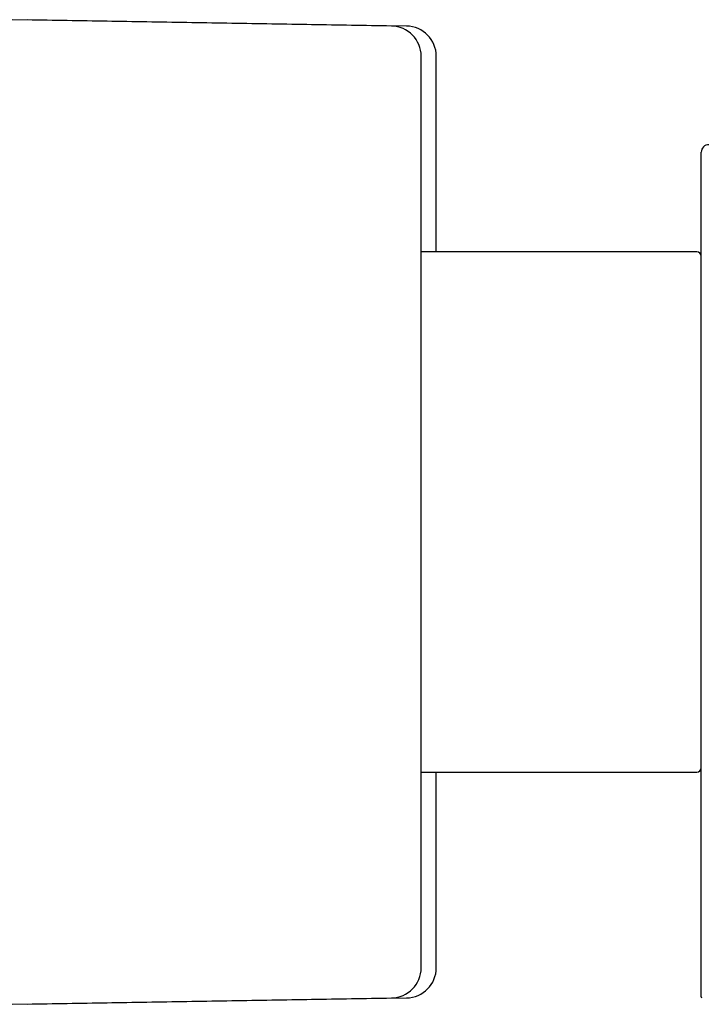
# Model space of a CAD drawing. Header units: millimetres. Extents: x 8 to 775, y 12 to 464.
# Tile 14 of 15: x 631 to 676, y 399 to 464. Entities that reach past the tile are written whole.
import ezdxf

# ---------------------------------------------------------------- set-up
doc = ezdxf.new("R2010")
doc.units = ezdxf.units.MM

msp = doc.modelspace()

# ---------------------------------------------------------------- linework, layer by layer
at = {"color": 7, "linetype": 'Continuous', "lineweight": 30}
for p, q in [((655.415, 463.396), (630.381, 463.814)), ((656.415, 463.396), (631.381, 463.814)), ((631.381, 463.797), (631.381, 463.814)), ((657.381, 401.23), (657.381, 461.397)), ((658.381, 448.489), (658.381, 461.397)), ((675.571, 448.489), (657.381, 448.489)), ((657.381, 414.139), (675.571, 414.139)), ((658.381, 401.23), (658.381, 414.139)), ((630.381, 398.814), (655.415, 399.231)), ((631.381, 398.814), (656.415, 399.231)), ((675.871, 399.306), (675.875, 399.247)), ((631.381, 398.814), (631.381, 398.83))]:
    msp.add_line(p, q, dxfattribs=at)
for centre, radius, start, end in [((655.381, 461.397), 2, 0, 89.04516), ((656.381, 461.397), 2, 0, 89.04516), ((676.371, 455.063), 0.5, 90, 180), ((675.571, 448.189), 0.3, 360, 90), ((675.571, 414.439), 0.3, 270, 0), ((655.381, 401.23), 2, 270.95484, 360), ((656.381, 401.23), 2, 270.95484, 360)]:
    msp.add_arc(centre, radius, start, end, dxfattribs=at)
for points, knots in [([(675.871, 451.44), (675.871, 451.529), (675.871, 451.705), (675.871, 451.958), (675.871, 452.202), (675.871, 452.42), (675.871, 452.614), (675.871, 452.786), (675.871, 452.953), (675.871, 453.111), (675.871, 453.258), (675.871, 453.394), (675.871, 453.526), (675.871, 453.652), (675.871, 453.772), (675.871, 453.888), (675.871, 453.998), (675.871, 454.114), (675.871, 454.233), (675.871, 454.352), (675.871, 454.462), (675.871, 454.563), (675.871, 454.655), (675.871, 454.738), (675.871, 454.811), (675.871, 454.877), (675.871, 454.934), (675.871, 454.981), (675.871, 455.018), (675.871, 455.044), (675.871, 455.06), (675.871, 455.062), (675.871, 455.063)], [0, 0, 0, 0, 0.037879, 0.075723, 0.113548, 0.151372, 0.181102, 0.210849, 0.240623, 0.271255, 0.298604, 0.325939, 0.353267, 0.380594, 0.407927, 0.435271, 0.462633, 0.490021, 0.525564, 0.561075, 0.596566, 0.632052, 0.667548, 0.703067, 0.738623, 0.774489, 0.812076, 0.849641, 0.887199, 0.924767, 0.962362, 1, 1, 1, 1]), ([(675.871, 448.314), (675.871, 448.314), (675.871, 448.316), (675.871, 448.332), (675.871, 448.357), (675.871, 448.393), (675.871, 448.439), (675.871, 448.495), (675.871, 448.559), (675.871, 448.631), (675.871, 448.71), (675.871, 448.797), (675.871, 448.893), (675.871, 448.997), (675.871, 449.113), (675.871, 449.241), (675.871, 449.384), (675.871, 449.536), (675.871, 449.697), (675.871, 449.869), (675.871, 450.05), (675.871, 450.234), (675.871, 450.421), (675.871, 450.609), (675.871, 450.805), (675.871, 451.009), (675.871, 451.22), (675.871, 451.367), (675.871, 451.44)], [0, 0, 0, 0, 0.039834, 0.079628, 0.119402, 0.159176, 0.19897, 0.238804, 0.278941, 0.315784, 0.352607, 0.389423, 0.426251, 0.463105, 0.5, 0.540222, 0.580405, 0.62057, 0.660738, 0.700928, 0.741161, 0.781109, 0.817595, 0.85406, 0.890517, 0.926983, 0.963472, 1, 1, 1, 1]), ([(675.871, 431.314), (675.871, 431.455), (675.871, 431.736), (675.871, 432.157), (675.871, 432.576), (675.871, 432.994), (675.871, 433.406), (675.871, 433.815), (675.871, 434.218), (675.871, 434.62), (675.871, 435.023), (675.871, 435.426), (675.871, 435.83), (675.871, 436.232), (675.871, 436.632), (675.871, 437.03), (675.871, 437.426), (675.871, 437.819), (675.871, 438.208), (675.871, 438.591), (675.871, 438.969), (675.871, 439.341), (675.871, 439.704), (675.871, 440.06), (675.871, 440.409), (675.871, 440.751), (675.871, 441.091), (675.871, 441.427), (675.871, 441.76), (675.871, 442.086), (675.871, 442.407), (675.871, 442.723), (675.871, 443.032), (675.871, 443.335), (675.871, 443.63), (675.871, 443.918), (675.871, 444.196), (675.871, 444.466), (675.871, 444.725), (675.871, 444.975), (675.871, 445.215), (675.871, 445.446), (675.871, 445.671), (675.871, 445.888), (675.871, 446.099), (675.871, 446.301), (675.871, 446.494), (675.871, 446.678), (675.871, 446.854), (675.871, 447.021), (675.871, 447.178), (675.871, 447.325), (675.871, 447.462), (675.871, 447.589), (675.871, 447.704), (675.871, 447.81), (675.871, 447.904), (675.871, 447.989), (675.871, 448.065), (675.871, 448.131), (675.871, 448.187), (675.871, 448.233), (675.871, 448.269), (675.871, 448.294), (675.871, 448.31), (675.871, 448.312), (675.871, 448.313)], [0, 0, 0, 0, 0.015845, 0.031623, 0.047344, 0.063018, 0.078654, 0.093983, 0.109293, 0.124594, 0.139895, 0.155519, 0.171161, 0.186832, 0.202542, 0.218301, 0.234116, 0.25, 0.265842, 0.281618, 0.297337, 0.313009, 0.328643, 0.343971, 0.359281, 0.374582, 0.389884, 0.405507, 0.42115, 0.436823, 0.452535, 0.468295, 0.484113, 0.499999, 0.515841, 0.531617, 0.547337, 0.563009, 0.578643, 0.593971, 0.609281, 0.624582, 0.639883, 0.655507, 0.67115, 0.686823, 0.702534, 0.718295, 0.734113, 0.749999, 0.765843, 0.78162, 0.797341, 0.813014, 0.828649, 0.843977, 0.859287, 0.874589, 0.88989, 0.905513, 0.921156, 0.936828, 0.952539, 0.968298, 0.984116, 1, 1, 1, 1]), ([(675.871, 414.314), (675.871, 414.314), (675.871, 414.316), (675.871, 414.331), (675.871, 414.354), (675.871, 414.387), (675.871, 414.429), (675.871, 414.48), (675.871, 414.54), (675.871, 414.609), (675.871, 414.686), (675.871, 414.773), (675.871, 414.869), (675.871, 414.974), (675.871, 415.084), (675.871, 415.197), (675.871, 415.283), (675.871, 415.344), (675.871, 415.375), (675.871, 415.408), (675.871, 415.44), (675.871, 415.473), (675.871, 415.544), (675.871, 415.654), (675.871, 415.811), (675.871, 415.975), (675.871, 416.146), (675.871, 416.324), (675.871, 416.508), (675.871, 416.698), (675.871, 416.895), (675.871, 417.101), (675.871, 417.316), (675.871, 417.539), (675.871, 417.77), (675.871, 418.008), (675.871, 418.252), (675.871, 418.503), (675.871, 418.759), (675.871, 419.022), (675.871, 419.293), (675.871, 419.573), (675.871, 419.859), (675.871, 420.15), (675.871, 420.446), (675.871, 420.745), (675.871, 421.047), (675.871, 421.352), (675.871, 421.662), (675.871, 421.979), (675.871, 422.302), (675.871, 422.633), (675.871, 422.968), (675.871, 423.308), (675.871, 423.664), (675.871, 424.038), (675.871, 424.328), (675.871, 424.518), (675.871, 424.607), (675.871, 424.696), (675.871, 424.786), (675.871, 424.875), (675.871, 424.966), (675.871, 425.151), (675.871, 425.434), (675.871, 425.815), (675.871, 426.198), (675.871, 426.582), (675.871, 426.966), (675.871, 427.35), (675.871, 427.733), (675.871, 428.117), (675.871, 428.506), (675.871, 428.9), (675.871, 429.298), (675.871, 429.697), (675.871, 430.099), (675.871, 430.502), (675.871, 430.907), (675.871, 431.178), (675.871, 431.314)], [0, 0, 0, 0, 0.015196, 0.030334, 0.045421, 0.060466, 0.075478, 0.090198, 0.104901, 0.119596, 0.134291, 0.148995, 0.163714, 0.178458, 0.193235, 0.206271, 0.219345, 0.222775, 0.226209, 0.229646, 0.233086, 0.236529, 0.239975, 0.254704, 0.269372, 0.283987, 0.298558, 0.313091, 0.327335, 0.341557, 0.355765, 0.369967, 0.384427, 0.398896, 0.41338, 0.427889, 0.442428, 0.456747, 0.47111, 0.485525, 0.5, 0.514728, 0.529396, 0.544011, 0.558581, 0.573114, 0.587358, 0.60158, 0.615788, 0.62999, 0.64445, 0.658919, 0.673403, 0.687912, 0.702452, 0.718491, 0.734588, 0.738211, 0.741837, 0.745467, 0.749101, 0.752738, 0.756379, 0.760025, 0.775221, 0.790359, 0.805446, 0.820492, 0.835504, 0.850223, 0.864926, 0.879621, 0.894316, 0.90932, 0.924341, 0.939387, 0.954468, 0.969591, 0.984766, 1, 1, 1, 1]), ([(675.871, 399.445), (675.871, 399.56), (675.871, 399.79), (675.871, 400.129), (675.871, 400.461), (675.871, 400.786), (675.871, 401.103), (675.871, 401.387), (675.871, 401.639), (675.871, 401.803), (675.871, 401.909), (675.871, 401.958), (675.871, 402.007), (675.871, 402.055), (675.871, 402.103), (675.871, 402.153), (675.871, 402.3), (675.871, 402.542), (675.871, 402.891), (675.871, 403.247), (675.871, 403.61), (675.871, 403.965), (675.871, 404.239), (675.871, 404.434), (675.871, 404.553), (675.871, 404.671), (675.871, 404.792), (675.871, 404.958), (675.871, 405.166), (675.871, 405.449), (675.871, 405.766), (675.871, 406.114), (675.871, 406.454), (675.871, 406.786), (675.871, 407.115), (675.871, 407.445), (675.871, 407.778), (675.871, 408.109), (675.871, 408.435), (675.871, 408.717), (675.871, 408.957), (675.871, 409.107), (675.871, 409.203), (675.871, 409.247), (675.871, 409.292), (675.871, 409.336), (675.871, 409.38), (675.871, 409.424), (675.871, 409.544), (675.871, 409.739), (675.871, 410.003), (675.871, 410.258), (675.871, 410.506), (675.871, 410.718), (675.871, 410.897), (675.871, 411.046), (675.871, 411.191), (675.871, 411.334), (675.871, 411.478), (675.871, 411.646), (675.871, 411.835), (675.871, 412.038), (675.871, 412.232), (675.871, 412.411), (675.871, 412.574), (675.871, 412.687), (675.871, 412.761), (675.871, 412.798), (675.871, 412.835), (675.871, 412.872), (675.871, 412.908), (675.871, 412.987), (675.871, 413.107), (675.871, 413.259), (675.871, 413.4), (675.871, 413.532), (675.871, 413.64), (675.871, 413.727), (675.871, 413.797), (675.871, 413.862), (675.871, 413.924), (675.871, 413.982), (675.871, 414.046), (675.871, 414.112), (675.871, 414.174), (675.871, 414.226), (675.871, 414.266), (675.871, 414.294), (675.871, 414.311), (675.871, 414.313), (675.871, 414.314)], [0, 0, 0, 0, 0.015683, 0.031087, 0.046212, 0.061059, 0.075627, 0.089916, 0.1003, 0.110533, 0.112809, 0.115077, 0.117338, 0.119591, 0.121837, 0.124075, 0.126504, 0.142417, 0.158123, 0.175721, 0.193053, 0.21012, 0.226923, 0.232775, 0.238594, 0.24438, 0.250142, 0.256458, 0.26879, 0.281024, 0.298901, 0.316567, 0.334023, 0.35127, 0.368309, 0.385951, 0.403949, 0.42225, 0.440376, 0.458327, 0.470081, 0.48176, 0.484372, 0.48698, 0.489585, 0.492185, 0.494782, 0.497376, 0.499965, 0.516308, 0.532459, 0.54842, 0.564193, 0.57978, 0.589886, 0.599915, 0.609867, 0.619742, 0.629943, 0.640543, 0.656313, 0.671931, 0.687401, 0.702725, 0.716093, 0.729354, 0.732809, 0.736258, 0.7397, 0.743134, 0.746562, 0.749983, 0.766058, 0.782011, 0.797845, 0.813567, 0.829183, 0.839352, 0.84948, 0.859567, 0.869617, 0.879881, 0.890387, 0.906365, 0.922224, 0.93797, 0.953613, 0.96916, 0.98462, 1, 1, 1, 1]), ([(675.871, 399.306), (675.871, 399.307), (675.871, 399.309), (675.871, 399.321), (675.871, 399.341), (675.871, 399.369), (675.871, 399.403), (675.871, 399.431), (675.871, 399.445)], [0, 0, 0, 0, 0.165105, 0.330826, 0.499911, 0.667648, 0.833414, 1, 1, 1, 1])]:
    msp.add_open_spline(points, degree=3, knots=knots, dxfattribs=at)

doc.saveas('drawing.dxf')
